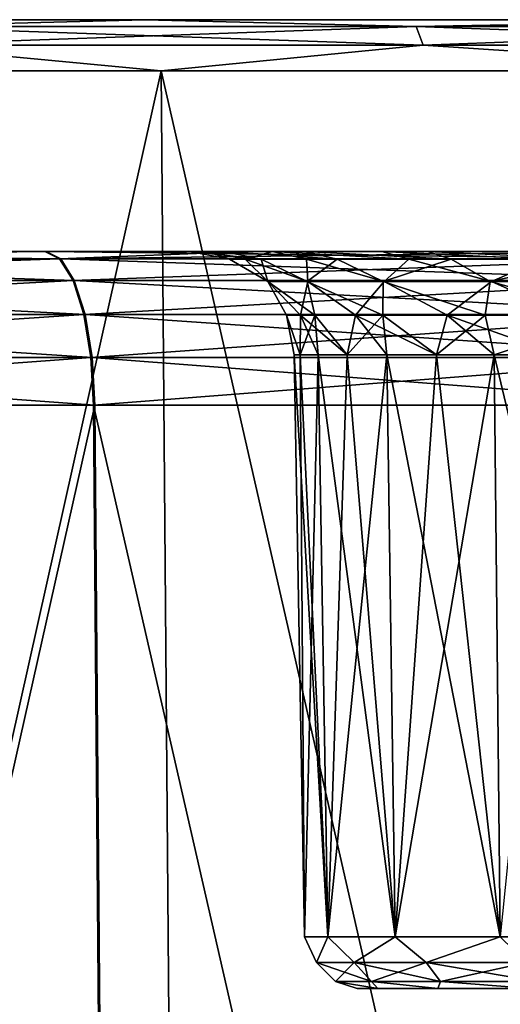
# Model space of a CAD drawing. Header units: millimetres. Extents: x -141 to 250, y -45 to 55.
# Tile 113 of 170: x 106.79 to 111.35, y 45.65 to 55. Entities that reach past the tile are written whole.
import ezdxf

# ---------------------------------------------------------------- set-up
doc = ezdxf.new("R2010")
doc.units = ezdxf.units.MM
doc.header["$LTSCALE"] = 52.148148
for name, color, linetype in [('138', 7, 'CONTINUOUS'), ('176', 7, 'CONTINUOUS'), ('179', 7, 'CONTINUOUS'), ('280', 7, 'CONTINUOUS'), ('282', 7, 'CONTINUOUS'), ('288', 7, 'CONTINUOUS'), ('290', 7, 'CONTINUOUS'), ('291', 7, 'CONTINUOUS'), ('292', 7, 'CONTINUOUS'), ('3', 7, 'CONTINUOUS'), ('38', 7, 'CONTINUOUS'), ('7', 7, 'CONTINUOUS')]:
    doc.layers.add(name, color=color, linetype=linetype)

msp = doc.modelspace()

# ---------------------------------------------------------------- linework, layer by layer
at = {"layer": '138', "linetype": 'Continuous'}
for points in [[(101.422, 24.2607, -40.8529), (107.7067, 24.2607, -39.3541), (101.3119, 51.3393, -40.1524), (101.422, 24.2607, -40.8529)], [(101.3119, 51.3393, -40.1524), (107.7067, 24.2607, -39.3541), (107.4888, 51.3393, -38.6793), (101.3119, 51.3393, -40.1524)], [(107.5009, 51.3393, 38.6754), (101.4348, 24.2607, 40.8509), (101.3245, 51.3393, 40.1505), (107.5009, 51.3393, 38.6754)], [(107.719, 24.2607, 39.3501), (101.4348, 24.2607, 40.8509), (107.5009, 51.3393, 38.6754), (107.719, 24.2607, 39.3501)], [(107.7067, 24.2607, -39.3541), (113.6812, 24.2607, -36.8946), (107.4888, 51.3393, -38.6793), (107.7067, 24.2607, -39.3541)], [(107.4888, 51.3393, -38.6793), (113.6812, 24.2607, -36.8946), (113.3609, 51.3393, -36.262), (107.4888, 51.3393, -38.6793)], [(113.3723, 51.3393, 36.2563), (107.719, 24.2607, 39.3501), (107.5009, 51.3393, 38.6754), (113.3723, 51.3393, 36.2563)], [(113.6928, 24.2607, 36.8888), (107.719, 24.2607, 39.3501), (113.3723, 51.3393, 36.2563), (113.6928, 24.2607, 36.8888)]]:
    msp.add_3dface(points, dxfattribs=at)
at = {"layer": '176', "linetype": 'Continuous'}
for points in [[(107.0281, 52.8, -37.2523), (102.0949, 52.8, -38.4977), (101.1499, 52.729, -39.1217), (107.0281, 52.8, -37.2523)], [(107.0281, 52.8, -37.2523), (101.1499, 52.729, -39.1217), (107.1682, 52.729, -37.6863), (107.0281, 52.8, -37.2523)], [(108.9549, 52.8, -36.5742), (107.0281, 52.8, -37.2523), (107.1682, 52.729, -37.6863), (108.9549, 52.8, -36.5742)], [(112.6836, 52.8, -34.9243), (108.9549, 52.8, -36.5742), (107.1682, 52.729, -37.6863), (112.6836, 52.8, -34.9243)], [(112.8896, 52.729, -35.3311), (112.6836, 52.8, -34.9243), (107.1682, 52.729, -37.6863), (112.8896, 52.729, -35.3311)], [(101.1499, 52.729, -39.1217), (101.214, 52.5227, -39.5295), (107.1682, 52.729, -37.6863), (101.1499, 52.729, -39.1217)], [(107.1682, 52.729, -37.6863), (101.214, 52.5227, -39.5295), (107.2951, 52.5227, -38.0792), (107.1682, 52.729, -37.6863)], [(112.8896, 52.729, -35.3311), (107.1682, 52.729, -37.6863), (107.2951, 52.5227, -38.0792), (112.8896, 52.729, -35.3311)], [(113.0761, 52.5227, -35.6995), (112.8896, 52.729, -35.3311), (107.2951, 52.5227, -38.0792), (113.0761, 52.5227, -35.6995)], [(101.214, 52.5227, -39.5295), (101.2654, 52.2006, -39.8561), (107.2951, 52.5227, -38.0792), (101.214, 52.5227, -39.5295)], [(107.2951, 52.5227, -38.0792), (101.2654, 52.2006, -39.8561), (107.3967, 52.2006, -38.3938), (107.2951, 52.5227, -38.0792)], [(113.0761, 52.5227, -35.6995), (107.2951, 52.5227, -38.0792), (107.3967, 52.2006, -38.3938), (113.0761, 52.5227, -35.6995)], [(113.2254, 52.2006, -35.9944), (113.0761, 52.5227, -35.6995), (107.3967, 52.2006, -38.3938), (113.2254, 52.2006, -35.9944)], [(101.2654, 52.2006, -39.8561), (101.2991, 51.7933, -40.0705), (107.3967, 52.2006, -38.3938), (101.2654, 52.2006, -39.8561)], [(107.3967, 52.2006, -38.3938), (101.2991, 51.7933, -40.0705), (107.4634, 51.7933, -38.6004), (107.3967, 52.2006, -38.3938)], [(113.2254, 52.2006, -35.9944), (107.3967, 52.2006, -38.3938), (107.4634, 51.7933, -38.6004), (113.2254, 52.2006, -35.9944)], [(113.3235, 51.7933, -36.188), (113.2254, 52.2006, -35.9944), (107.4634, 51.7933, -38.6004), (113.3235, 51.7933, -36.188)], [(101.2991, 51.7933, -40.0705), (101.3119, 51.3393, -40.1524), (107.4634, 51.7933, -38.6004), (101.2991, 51.7933, -40.0705)], [(101.3119, 51.3393, -40.1524), (107.4888, 51.3393, -38.6793), (107.4634, 51.7933, -38.6004), (101.3119, 51.3393, -40.1524)], [(107.4888, 51.3393, -38.6793), (113.3235, 51.7933, -36.188), (107.4634, 51.7933, -38.6004), (107.4888, 51.3393, -38.6793)], [(107.4888, 51.3393, -38.6793), (113.3609, 51.3393, -36.262), (113.3235, 51.7933, -36.188), (107.4888, 51.3393, -38.6793)]]:
    msp.add_3dface(points, dxfattribs=at)
at = {"layer": '179', "linetype": 'Continuous'}
for points in [[(101.0912, 52.8, 38.6692), (107.18, 52.729, 37.6825), (101.1621, 52.729, 39.1197), (101.0912, 52.8, 38.6692)], [(101.0912, 52.8, 38.6692), (107.0398, 52.8, 37.2486), (107.18, 52.729, 37.6825), (101.0912, 52.8, 38.6692)], [(107.0398, 52.8, 37.2486), (112.9006, 52.729, 35.3255), (107.18, 52.729, 37.6825), (107.0398, 52.8, 37.2486)], [(107.0398, 52.8, 37.2486), (112.6945, 52.8, 34.9187), (112.9006, 52.729, 35.3255), (107.0398, 52.8, 37.2486)], [(107.18, 52.729, 37.6825), (107.307, 52.5227, 38.0754), (101.1621, 52.729, 39.1197), (107.18, 52.729, 37.6825)], [(101.1621, 52.729, 39.1197), (107.307, 52.5227, 38.0754), (101.2264, 52.5227, 39.5276), (101.1621, 52.729, 39.1197)], [(107.18, 52.729, 37.6825), (113.0872, 52.5227, 35.6938), (107.307, 52.5227, 38.0754), (107.18, 52.729, 37.6825)], [(112.9006, 52.729, 35.3255), (113.0872, 52.5227, 35.6938), (107.18, 52.729, 37.6825), (112.9006, 52.729, 35.3255)], [(107.307, 52.5227, 38.0754), (107.4087, 52.2006, 38.39), (101.2264, 52.5227, 39.5276), (107.307, 52.5227, 38.0754)], [(101.2264, 52.5227, 39.5276), (107.4087, 52.2006, 38.39), (101.2778, 52.2006, 39.8541), (101.2264, 52.5227, 39.5276)], [(107.307, 52.5227, 38.0754), (113.2367, 52.2006, 35.9887), (107.4087, 52.2006, 38.39), (107.307, 52.5227, 38.0754)], [(113.0872, 52.5227, 35.6938), (113.2367, 52.2006, 35.9887), (107.307, 52.5227, 38.0754), (113.0872, 52.5227, 35.6938)], [(101.2778, 52.2006, 39.8541), (107.4754, 51.7933, 38.5965), (101.3116, 51.7933, 40.0685), (101.2778, 52.2006, 39.8541)], [(107.4087, 52.2006, 38.39), (107.4754, 51.7933, 38.5965), (101.2778, 52.2006, 39.8541), (107.4087, 52.2006, 38.39)], [(113.2367, 52.2006, 35.9887), (113.3348, 51.7933, 36.1823), (107.4087, 52.2006, 38.39), (113.2367, 52.2006, 35.9887)], [(107.4087, 52.2006, 38.39), (113.3348, 51.7933, 36.1823), (107.4754, 51.7933, 38.5965), (107.4087, 52.2006, 38.39)], [(107.4754, 51.7933, 38.5965), (107.5009, 51.3393, 38.6754), (101.3116, 51.7933, 40.0685), (107.4754, 51.7933, 38.5965)], [(107.5009, 51.3393, 38.6754), (101.3245, 51.3393, 40.1505), (101.3116, 51.7933, 40.0685), (107.5009, 51.3393, 38.6754)], [(113.3348, 51.7933, 36.1823), (113.3723, 51.3393, 36.2563), (107.4754, 51.7933, 38.5965), (113.3348, 51.7933, 36.1823)], [(113.3723, 51.3393, 36.2563), (107.5009, 51.3393, 38.6754), (107.4754, 51.7933, 38.5965), (113.3723, 51.3393, 36.2563)]]:
    msp.add_3dface(points, dxfattribs=at)
at = {"layer": '280', "linetype": 'Continuous'}
for points in [[(107.9775, 55, 40.1713), (101.5687, 55, 41.7013), (105.5042, 54.9353, 41.1417), (107.9775, 55, 40.1713)], [(110.5511, 54.9353, 39.5113), (107.9775, 55, 40.1713), (105.5042, 54.9353, 41.1417), (110.5511, 54.9353, 39.5113)], [(114.0702, 55, 37.6626), (107.9775, 55, 40.1713), (110.5511, 54.9353, 39.5113), (114.0702, 55, 37.6626)], [(115.3554, 54.9353, 37.2644), (114.0702, 55, 37.6626), (110.5511, 54.9353, 39.5113), (115.3554, 54.9353, 37.2644)], [(110.5511, 54.9353, 39.5113), (105.5042, 54.9353, 41.1417), (110.618, 54.7575, 39.6812), (110.5511, 54.9353, 39.5113)], [(110.618, 54.7575, 39.6812), (105.5042, 54.9353, 41.1417), (105.5494, 54.7575, 41.3186), (110.618, 54.7575, 39.6812)], [(115.3554, 54.9353, 37.2644), (110.5511, 54.9353, 39.5113), (115.4429, 54.7575, 37.4246), (115.3554, 54.9353, 37.2644)], [(115.4429, 54.7575, 37.4246), (110.5511, 54.9353, 39.5113), (110.618, 54.7575, 39.6812), (115.4429, 54.7575, 37.4246)], [(101.6465, 54.5131, 42.195), (108.1312, 54.5131, 40.6469), (105.5494, 54.7575, 41.3186), (101.6465, 54.5131, 42.195)], [(108.1312, 54.5131, 40.6469), (110.618, 54.7575, 39.6812), (105.5494, 54.7575, 41.3186), (108.1312, 54.5131, 40.6469)], [(108.1312, 54.5131, 40.6469), (114.2959, 54.5131, 38.1086), (110.618, 54.7575, 39.6812), (108.1312, 54.5131, 40.6469)], [(114.2959, 54.5131, 38.1086), (115.4429, 54.7575, 37.4246), (110.618, 54.7575, 39.6812), (114.2959, 54.5131, 38.1086)]]:
    msp.add_3dface(points, dxfattribs=at)
at = {"layer": '282', "linetype": 'Continuous'}
for points in [[(101.5687, 55, -41.7013), (107.9775, 55, -40.1713), (105.5042, 54.9353, -41.1417), (101.5687, 55, -41.7013)], [(105.5042, 54.9353, -41.1417), (107.9775, 55, -40.1713), (110.5511, 54.9353, -39.5113), (105.5042, 54.9353, -41.1417)], [(107.9775, 55, -40.1713), (114.0702, 55, -37.6626), (110.5511, 54.9353, -39.5113), (107.9775, 55, -40.1713)], [(110.5511, 54.9353, -39.5113), (114.0702, 55, -37.6626), (115.3554, 54.9353, -37.2644), (110.5511, 54.9353, -39.5113)], [(105.5042, 54.9353, -41.1417), (110.5511, 54.9353, -39.5113), (105.5494, 54.7575, -41.3186), (105.5042, 54.9353, -41.1417)], [(105.5494, 54.7575, -41.3186), (110.5511, 54.9353, -39.5113), (110.618, 54.7575, -39.6812), (105.5494, 54.7575, -41.3186)], [(110.5511, 54.9353, -39.5113), (115.3554, 54.9353, -37.2644), (110.618, 54.7575, -39.6812), (110.5511, 54.9353, -39.5113)], [(110.618, 54.7575, -39.6812), (115.3554, 54.9353, -37.2644), (115.4429, 54.7575, -37.4246), (110.618, 54.7575, -39.6812)], [(108.1312, 54.5131, -40.6469), (101.6465, 54.5131, -42.195), (105.5494, 54.7575, -41.3186), (108.1312, 54.5131, -40.6469)], [(108.1312, 54.5131, -40.6469), (105.5494, 54.7575, -41.3186), (110.618, 54.7575, -39.6812), (108.1312, 54.5131, -40.6469)], [(114.2959, 54.5131, -38.1086), (108.1312, 54.5131, -40.6469), (110.618, 54.7575, -39.6812), (114.2959, 54.5131, -38.1086)], [(114.2959, 54.5131, -38.1086), (110.618, 54.7575, -39.6812), (115.4429, 54.7575, -37.4246), (114.2959, 54.5131, -38.1086)]]:
    msp.add_3dface(points, dxfattribs=at)
at = {"layer": '288', "linetype": 'Continuous'}
for points in [[(109.9913, 45.8, -28), (110.1876, 45.8, -29.2388), (110.1876, 45.8, -26.7612), (109.9913, 45.8, -28)], [(110.1876, 45.8, -26.7612), (110.757, 45.8, -30.3563), (110.757, 45.8, -25.6437), (110.1876, 45.8, -26.7612)], [(110.1876, 45.8, -29.2388), (110.757, 45.8, -30.3563), (110.1876, 45.8, -26.7612), (110.1876, 45.8, -29.2388)], [(110.757, 45.8, -25.6437), (111.6438, 45.8, -31.2431), (111.6438, 45.8, -24.7569), (110.757, 45.8, -25.6437)], [(110.757, 45.8, -30.3563), (111.6438, 45.8, -31.2431), (110.757, 45.8, -25.6437), (110.757, 45.8, -30.3563)]]:
    msp.add_3dface(points, dxfattribs=at)
at = {"layer": '290', "linetype": 'Continuous'}
for points in [[(109.4517, 51.8175, -28.7204), (109.4914, 46.2913, -28), (109.395, 51.8175, -28), (109.4517, 51.8175, -28.7204)], [(109.4914, 46.2913, -28), (109.7121, 46.2913, -26.6068), (109.395, 51.8175, -28), (109.4914, 46.2913, -28)], [(109.395, 51.8175, -28), (109.7121, 46.2913, -26.6068), (109.4517, 51.8175, -27.2796), (109.395, 51.8175, -28)], [(109.6204, 51.8175, -29.423), (109.4914, 46.2913, -28), (109.4517, 51.8175, -28.7204), (109.6204, 51.8175, -29.423)], [(109.4517, 51.8175, -27.2796), (109.7121, 46.2913, -26.6068), (109.6204, 51.8175, -26.577), (109.4517, 51.8175, -27.2796)], [(109.7121, 46.2913, -29.3932), (109.4914, 46.2913, -28), (109.6204, 51.8175, -29.423), (109.7121, 46.2913, -29.3932)], [(109.8969, 51.8175, -30.0906), (109.7121, 46.2913, -29.3932), (109.6204, 51.8175, -29.423), (109.8969, 51.8175, -30.0906)], [(109.7121, 46.2913, -26.6068), (110.3525, 46.2913, -25.3499), (109.6204, 51.8175, -26.577), (109.7121, 46.2913, -26.6068)], [(109.6204, 51.8175, -26.577), (110.3525, 46.2913, -25.3499), (109.8969, 51.8175, -25.9094), (109.6204, 51.8175, -26.577)], [(110.3525, 46.2913, -30.6501), (109.7121, 46.2913, -29.3932), (110.2744, 51.8175, -30.7068), (110.3525, 46.2913, -30.6501)], [(110.2744, 51.8175, -30.7068), (109.7121, 46.2913, -29.3932), (109.8969, 51.8175, -30.0906), (110.2744, 51.8175, -30.7068)], [(109.8969, 51.8175, -25.9094), (110.3525, 46.2913, -25.3499), (110.2744, 51.8175, -25.2932), (109.8969, 51.8175, -25.9094)], [(110.7437, 51.8175, -31.2563), (110.3525, 46.2913, -30.6501), (110.2744, 51.8175, -30.7068), (110.7437, 51.8175, -31.2563)], [(110.3525, 46.2913, -25.3499), (111.3499, 46.2913, -24.3525), (110.2744, 51.8175, -25.2932), (110.3525, 46.2913, -25.3499)], [(110.2744, 51.8175, -25.2932), (111.3499, 46.2913, -24.3525), (110.7437, 51.8175, -24.7437), (110.2744, 51.8175, -25.2932)], [(111.3499, 46.2913, -31.6475), (110.3525, 46.2913, -30.6501), (111.2932, 51.8175, -31.7256), (111.3499, 46.2913, -31.6475)], [(111.2932, 51.8175, -31.7256), (110.3525, 46.2913, -30.6501), (110.7437, 51.8175, -31.2563), (111.2932, 51.8175, -31.7256)], [(110.7437, 51.8175, -24.7437), (111.3499, 46.2913, -24.3525), (111.2932, 51.8175, -24.2744), (110.7437, 51.8175, -24.7437)], [(111.9094, 51.8175, -32.1031), (111.3499, 46.2913, -31.6475), (111.2932, 51.8175, -31.7256), (111.9094, 51.8175, -32.1031)], [(111.3499, 46.2913, -24.3525), (112.6068, 46.2913, -23.7121), (111.2932, 51.8175, -24.2744), (111.3499, 46.2913, -24.3525)], [(111.2932, 51.8175, -24.2744), (112.6068, 46.2913, -23.7121), (111.9094, 51.8175, -23.8969), (111.2932, 51.8175, -24.2744)]]:
    msp.add_3dface(points, dxfattribs=at)
at = {"layer": '291', "linetype": 'Continuous'}
for points in [[(108.7796, 52.7258, -28.2609), (108.4021, 52.8, -28.2798), (109.0793, 52.7258, -29.763), (108.7796, 52.7258, -28.2609)], [(108.4021, 52.8, -28.2798), (108.7236, 52.8, -29.8905), (109.0793, 52.7258, -29.763), (108.4021, 52.8, -28.2798)], [(108.5614, 52.8, -26.6451), (108.4021, 52.8, -28.2798), (108.7796, 52.7258, -28.2609), (108.5614, 52.8, -26.6451)], [(108.9281, 52.7258, -26.7364), (108.5614, 52.8, -26.6451), (108.7796, 52.7258, -28.2609), (108.9281, 52.7258, -26.7364)], [(109.1877, 52.8, -25.1267), (108.5614, 52.8, -26.6451), (108.9281, 52.7258, -26.7364), (109.1877, 52.8, -25.1267)], [(109.0793, 52.7258, -29.763), (108.7236, 52.8, -29.8905), (109.8017, 52.7258, -31.1137), (109.0793, 52.7258, -29.763)], [(108.7236, 52.8, -29.8905), (109.4982, 52.8, -31.3389), (109.8017, 52.7258, -31.1137), (108.7236, 52.8, -29.8905)], [(109.5122, 52.7258, -25.3204), (109.1877, 52.8, -25.1267), (108.9281, 52.7258, -26.7364), (109.5122, 52.7258, -25.3204)], [(110.4816, 52.7258, -24.1345), (109.1877, 52.8, -25.1267), (109.5122, 52.7258, -25.3204), (110.4816, 52.7258, -24.1345)], [(110.2272, 52.8, -23.855), (109.1877, 52.8, -25.1267), (110.4816, 52.7258, -24.1345), (110.2272, 52.8, -23.855)], [(109.8017, 52.7258, -31.1137), (109.4982, 52.8, -31.3389), (110.8845, 52.7258, -32.197), (109.8017, 52.7258, -31.1137)], [(109.4982, 52.8, -31.3389), (110.6593, 52.8, -32.5005), (110.8845, 52.7258, -32.197), (109.4982, 52.8, -31.3389)], [(111.7532, 52.7258, -23.2806), (110.2272, 52.8, -23.855), (110.4816, 52.7258, -24.1345), (111.7532, 52.7258, -23.2806)], [(111.5908, 52.8, -22.9393), (110.2272, 52.8, -23.855), (111.7532, 52.7258, -23.2806), (111.5908, 52.8, -22.9393)], [(110.8845, 52.7258, -32.197), (110.6593, 52.8, -32.5005), (112.2349, 52.7258, -32.9199), (110.8845, 52.7258, -32.197)], [(110.6593, 52.8, -32.5005), (112.1074, 52.8, -33.2757), (112.2349, 52.7258, -32.9199), (110.6593, 52.8, -32.5005)], [(108.9281, 52.7258, -26.7364), (108.7796, 52.7258, -28.2609), (109.1446, 52.5135, -27.3097), (108.9281, 52.7258, -26.7364)], [(108.7796, 52.7258, -28.2609), (109.0793, 52.7258, -29.763), (109.1425, 52.5135, -28.6754), (108.7796, 52.7258, -28.2609)], [(109.1446, 52.5135, -27.3097), (108.7796, 52.7258, -28.2609), (109.1425, 52.5135, -28.6754), (109.1446, 52.5135, -27.3097)], [(109.5232, 52.5135, -25.9974), (108.9281, 52.7258, -26.7364), (109.1446, 52.5135, -27.3097), (109.5232, 52.5135, -25.9974)], [(109.5122, 52.7258, -25.3204), (108.9281, 52.7258, -26.7364), (109.5232, 52.5135, -25.9974), (109.5122, 52.7258, -25.3204)], [(109.0793, 52.7258, -29.763), (109.8017, 52.7258, -31.1137), (109.5171, 52.5135, -29.9888), (109.0793, 52.7258, -29.763)], [(109.1425, 52.5135, -28.6754), (109.0793, 52.7258, -29.763), (109.5171, 52.5135, -29.9888), (109.1425, 52.5135, -28.6754)], [(110.2491, 52.5135, -24.8405), (109.5122, 52.7258, -25.3204), (109.5232, 52.5135, -25.9974), (110.2491, 52.5135, -24.8405)], [(110.4816, 52.7258, -24.1345), (109.5122, 52.7258, -25.3204), (110.2491, 52.5135, -24.8405), (110.4816, 52.7258, -24.1345)], [(109.5171, 52.5135, -29.9888), (109.8017, 52.7258, -31.1137), (110.2394, 52.5135, -31.148), (109.5171, 52.5135, -29.9888)], [(109.8017, 52.7258, -31.1137), (110.8845, 52.7258, -32.197), (110.2394, 52.5135, -31.148), (109.8017, 52.7258, -31.1137)], [(110.2394, 52.5135, -31.148), (110.8845, 52.7258, -32.197), (111.2534, 52.5135, -32.063), (110.2394, 52.5135, -31.148)], [(111.2659, 52.5135, -23.9286), (110.4816, 52.7258, -24.1345), (110.2491, 52.5135, -24.8405), (111.2659, 52.5135, -23.9286)], [(111.7532, 52.7258, -23.2806), (110.4816, 52.7258, -24.1345), (111.2659, 52.5135, -23.9286), (111.7532, 52.7258, -23.2806)], [(110.8845, 52.7258, -32.197), (112.2349, 52.7258, -32.9199), (111.2534, 52.5135, -32.063), (110.8845, 52.7258, -32.197)], [(111.2534, 52.5135, -32.063), (112.2349, 52.7258, -32.9199), (112.4804, 52.5135, -32.6629), (111.2534, 52.5135, -32.063)], [(112.4947, 52.5135, -23.3325), (111.7532, 52.7258, -23.2806), (111.2659, 52.5135, -23.9286), (112.4947, 52.5135, -23.3325)], [(109.3197, 52.1947, -28.2339), (109.1446, 52.5135, -27.3097), (109.1425, 52.5135, -28.6754), (109.3197, 52.1947, -28.2339)], [(109.5885, 52.1947, -29.5806), (109.1425, 52.5135, -28.6754), (109.5171, 52.5135, -29.9888), (109.5885, 52.1947, -29.5806)], [(109.5885, 52.1947, -29.5806), (109.3197, 52.1947, -28.2339), (109.1425, 52.5135, -28.6754), (109.5885, 52.1947, -29.5806)], [(109.3197, 52.1947, -28.2339), (109.4529, 52.1947, -26.8671), (109.1446, 52.5135, -27.3097), (109.3197, 52.1947, -28.2339)], [(109.4529, 52.1947, -26.8671), (109.5232, 52.5135, -25.9974), (109.1446, 52.5135, -27.3097), (109.4529, 52.1947, -26.8671)], [(109.4529, 52.1947, -26.8671), (109.9765, 52.1947, -25.5977), (109.5232, 52.5135, -25.9974), (109.4529, 52.1947, -26.8671)], [(110.2361, 52.1947, -30.7915), (109.5885, 52.1947, -29.5806), (109.5171, 52.5135, -29.9888), (110.2361, 52.1947, -30.7915)], [(110.2361, 52.1947, -30.7915), (109.5171, 52.5135, -29.9888), (110.2394, 52.5135, -31.148), (110.2361, 52.1947, -30.7915)], [(109.9765, 52.1947, -25.5977), (110.2491, 52.5135, -24.8405), (109.5232, 52.5135, -25.9974), (109.9765, 52.1947, -25.5977)], [(109.9765, 52.1947, -25.5977), (110.8457, 52.1947, -24.5345), (110.2491, 52.5135, -24.8405), (109.9765, 52.1947, -25.5977)], [(111.2069, 52.1947, -31.7627), (110.2361, 52.1947, -30.7915), (110.2394, 52.5135, -31.148), (111.2069, 52.1947, -31.7627)], [(111.2069, 52.1947, -31.7627), (110.2394, 52.5135, -31.148), (111.2534, 52.5135, -32.063), (111.2069, 52.1947, -31.7627)], [(110.8457, 52.1947, -24.5345), (111.2659, 52.5135, -23.9286), (110.2491, 52.5135, -24.8405), (110.8457, 52.1947, -24.5345)], [(110.8457, 52.1947, -24.5345), (111.9857, 52.1947, -23.7689), (111.2659, 52.5135, -23.9286), (110.8457, 52.1947, -24.5345)], [(112.4176, 52.1947, -32.4108), (111.2069, 52.1947, -31.7627), (111.2534, 52.5135, -32.063), (112.4176, 52.1947, -32.4108)], [(112.4176, 52.1947, -32.4108), (111.2534, 52.5135, -32.063), (112.4804, 52.5135, -32.6629), (112.4176, 52.1947, -32.4108)], [(111.9857, 52.1947, -23.7689), (112.4947, 52.5135, -23.3325), (111.2659, 52.5135, -23.9286), (111.9857, 52.1947, -23.7689)], [(109.4517, 51.8175, -28.7204), (109.395, 51.8175, -28), (109.3197, 52.1947, -28.2339), (109.4517, 51.8175, -28.7204)], [(109.5885, 52.1947, -29.5806), (109.4517, 51.8175, -28.7204), (109.3197, 52.1947, -28.2339), (109.5885, 52.1947, -29.5806)], [(109.395, 51.8175, -28), (109.4517, 51.8175, -27.2796), (109.3197, 52.1947, -28.2339), (109.395, 51.8175, -28)], [(109.3197, 52.1947, -28.2339), (109.4517, 51.8175, -27.2796), (109.4529, 52.1947, -26.8671), (109.3197, 52.1947, -28.2339)], [(109.6204, 51.8175, -29.423), (109.4517, 51.8175, -28.7204), (109.5885, 52.1947, -29.5806), (109.6204, 51.8175, -29.423)], [(109.4517, 51.8175, -27.2796), (109.6204, 51.8175, -26.577), (109.4529, 52.1947, -26.8671), (109.4517, 51.8175, -27.2796)], [(109.6204, 51.8175, -26.577), (109.8969, 51.8175, -25.9094), (109.4529, 52.1947, -26.8671), (109.6204, 51.8175, -26.577)], [(109.4529, 52.1947, -26.8671), (109.8969, 51.8175, -25.9094), (109.9765, 52.1947, -25.5977), (109.4529, 52.1947, -26.8671)], [(109.8969, 51.8175, -30.0906), (109.6204, 51.8175, -29.423), (109.5885, 52.1947, -29.5806), (109.8969, 51.8175, -30.0906)], [(110.2361, 52.1947, -30.7915), (109.8969, 51.8175, -30.0906), (109.5885, 52.1947, -29.5806), (110.2361, 52.1947, -30.7915)], [(110.2744, 51.8175, -30.7068), (109.8969, 51.8175, -30.0906), (110.2361, 52.1947, -30.7915), (110.2744, 51.8175, -30.7068)], [(109.8969, 51.8175, -25.9094), (110.2744, 51.8175, -25.2932), (109.9765, 52.1947, -25.5977), (109.8969, 51.8175, -25.9094)], [(109.9765, 52.1947, -25.5977), (110.7437, 51.8175, -24.7437), (110.8457, 52.1947, -24.5345), (109.9765, 52.1947, -25.5977)], [(110.2744, 51.8175, -25.2932), (110.7437, 51.8175, -24.7437), (109.9765, 52.1947, -25.5977), (110.2744, 51.8175, -25.2932)], [(110.7437, 51.8175, -31.2563), (110.2744, 51.8175, -30.7068), (110.2361, 52.1947, -30.7915), (110.7437, 51.8175, -31.2563)], [(111.2069, 52.1947, -31.7627), (110.7437, 51.8175, -31.2563), (110.2361, 52.1947, -30.7915), (111.2069, 52.1947, -31.7627)], [(111.2932, 51.8175, -31.7256), (110.7437, 51.8175, -31.2563), (111.2069, 52.1947, -31.7627), (111.2932, 51.8175, -31.7256)], [(110.7437, 51.8175, -24.7437), (111.2932, 51.8175, -24.2744), (110.8457, 52.1947, -24.5345), (110.7437, 51.8175, -24.7437)], [(111.2932, 51.8175, -24.2744), (111.9094, 51.8175, -23.8969), (110.8457, 52.1947, -24.5345), (111.2932, 51.8175, -24.2744)], [(110.8457, 52.1947, -24.5345), (111.9094, 51.8175, -23.8969), (111.9857, 52.1947, -23.7689), (110.8457, 52.1947, -24.5345)], [(112.4176, 52.1947, -32.4108), (111.2932, 51.8175, -31.7256), (111.2069, 52.1947, -31.7627), (112.4176, 52.1947, -32.4108)], [(111.9094, 51.8175, -32.1031), (111.2932, 51.8175, -31.7256), (112.4176, 52.1947, -32.4108), (111.9094, 51.8175, -32.1031)]]:
    msp.add_3dface(points, dxfattribs=at)
at = {"layer": '292', "linetype": 'Continuous'}
for points in [[(109.4914, 46.2913, -28), (109.6065, 46.045, -28.6317), (109.6065, 46.045, -27.3683), (109.4914, 46.2913, -28)], [(109.4914, 46.2913, -28), (109.7121, 46.2913, -29.3932), (109.6065, 46.045, -28.6317), (109.4914, 46.2913, -28)], [(109.7121, 46.2913, -26.6068), (109.4914, 46.2913, -28), (109.6065, 46.045, -27.3683), (109.7121, 46.2913, -26.6068)], [(109.7121, 46.2913, -29.3932), (109.9624, 46.045, -29.8439), (109.6065, 46.045, -28.6317), (109.7121, 46.2913, -29.3932)], [(109.7121, 46.2913, -26.6068), (109.6065, 46.045, -27.3683), (109.9624, 46.045, -26.1561), (109.7121, 46.2913, -26.6068)], [(109.7121, 46.2913, -29.3932), (110.3525, 46.2913, -30.6501), (109.9624, 46.045, -29.8439), (109.7121, 46.2913, -29.3932)], [(110.3525, 46.2913, -25.3499), (109.7121, 46.2913, -26.6068), (109.9624, 46.045, -26.1561), (110.3525, 46.2913, -25.3499)], [(110.3525, 46.2913, -30.6501), (110.6454, 46.045, -30.9067), (109.9624, 46.045, -29.8439), (110.3525, 46.2913, -30.6501)], [(110.3525, 46.2913, -25.3499), (109.9624, 46.045, -26.1561), (110.6454, 46.045, -25.0933), (110.3525, 46.2913, -25.3499)], [(110.3525, 46.2913, -30.6501), (111.3499, 46.2913, -31.6475), (110.6454, 46.045, -30.9067), (110.3525, 46.2913, -30.6501)], [(111.3499, 46.2913, -24.3525), (110.3525, 46.2913, -25.3499), (110.6454, 46.045, -25.0933), (111.3499, 46.2913, -24.3525)], [(111.3499, 46.2913, -31.6475), (111.6002, 46.045, -31.7341), (110.6454, 46.045, -30.9067), (111.3499, 46.2913, -31.6475)], [(111.3499, 46.2913, -24.3525), (110.6454, 46.045, -25.0933), (111.6002, 46.045, -24.2659), (111.3499, 46.2913, -24.3525)], [(112.6068, 46.2913, -23.7121), (111.3499, 46.2913, -24.3525), (111.6002, 46.045, -24.2659), (112.6068, 46.2913, -23.7121)], [(109.7874, 45.8654, -28.6057), (109.7874, 45.8654, -27.3943), (109.6065, 46.045, -28.6317), (109.7874, 45.8654, -28.6057)], [(109.9624, 46.045, -29.8439), (109.7874, 45.8654, -28.6057), (109.6065, 46.045, -28.6317), (109.9624, 46.045, -29.8439)], [(109.6065, 46.045, -28.6317), (109.7874, 45.8654, -27.3943), (109.6065, 46.045, -27.3683), (109.6065, 46.045, -28.6317)], [(109.7874, 45.8654, -27.3943), (110.1287, 45.8654, -26.232), (109.6065, 46.045, -27.3683), (109.7874, 45.8654, -27.3943)], [(109.6065, 46.045, -27.3683), (110.1287, 45.8654, -26.232), (109.9624, 46.045, -26.1561), (109.6065, 46.045, -27.3683)], [(110.1287, 45.8654, -29.768), (109.7874, 45.8654, -28.6057), (109.9624, 46.045, -29.8439), (110.1287, 45.8654, -29.768)], [(109.9624, 46.045, -26.1561), (110.7836, 45.8654, -25.213), (110.6454, 46.045, -25.0933), (109.9624, 46.045, -26.1561)], [(110.6454, 46.045, -30.9067), (110.1287, 45.8654, -29.768), (109.9624, 46.045, -29.8439), (110.6454, 46.045, -30.9067)], [(110.1287, 45.8654, -26.232), (110.7836, 45.8654, -25.213), (109.9624, 46.045, -26.1561), (110.1287, 45.8654, -26.232)], [(110.7836, 45.8654, -30.787), (110.1287, 45.8654, -29.768), (110.6454, 46.045, -30.9067), (110.7836, 45.8654, -30.787)], [(111.6002, 46.045, -31.7341), (110.7836, 45.8654, -30.787), (110.6454, 46.045, -30.9067), (111.6002, 46.045, -31.7341)], [(110.6454, 46.045, -25.0933), (111.6991, 45.8654, -24.4197), (111.6002, 46.045, -24.2659), (110.6454, 46.045, -25.0933)], [(110.7836, 45.8654, -25.213), (111.6991, 45.8654, -24.4197), (110.6454, 46.045, -25.0933), (110.7836, 45.8654, -25.213)], [(111.6991, 45.8654, -31.5803), (110.7836, 45.8654, -30.787), (111.6002, 46.045, -31.7341), (111.6991, 45.8654, -31.5803)], [(110.1876, 45.8, -29.2388), (109.9913, 45.8, -28), (109.7874, 45.8654, -28.6057), (110.1876, 45.8, -29.2388)], [(110.1287, 45.8654, -29.768), (110.1876, 45.8, -29.2388), (109.7874, 45.8654, -28.6057), (110.1287, 45.8654, -29.768)], [(109.9913, 45.8, -28), (110.1876, 45.8, -26.7612), (109.7874, 45.8654, -27.3943), (109.9913, 45.8, -28)], [(109.7874, 45.8654, -28.6057), (109.9913, 45.8, -28), (109.7874, 45.8654, -27.3943), (109.7874, 45.8654, -28.6057)], [(109.7874, 45.8654, -27.3943), (110.1876, 45.8, -26.7612), (110.1287, 45.8654, -26.232), (109.7874, 45.8654, -27.3943)], [(110.757, 45.8, -30.3563), (110.1876, 45.8, -29.2388), (110.1287, 45.8654, -29.768), (110.757, 45.8, -30.3563)], [(110.7836, 45.8654, -30.787), (110.757, 45.8, -30.3563), (110.1287, 45.8654, -29.768), (110.7836, 45.8654, -30.787)], [(110.1287, 45.8654, -26.232), (110.757, 45.8, -25.6437), (110.7836, 45.8654, -25.213), (110.1287, 45.8654, -26.232)], [(110.1876, 45.8, -26.7612), (110.757, 45.8, -25.6437), (110.1287, 45.8654, -26.232), (110.1876, 45.8, -26.7612)], [(110.757, 45.8, -25.6437), (111.6438, 45.8, -24.7569), (110.7836, 45.8654, -25.213), (110.757, 45.8, -25.6437)], [(111.6438, 45.8, -31.2431), (110.757, 45.8, -30.3563), (110.7836, 45.8654, -30.787), (111.6438, 45.8, -31.2431)], [(110.7836, 45.8654, -25.213), (111.6438, 45.8, -24.7569), (111.6991, 45.8654, -24.4197), (110.7836, 45.8654, -25.213)], [(111.6991, 45.8654, -31.5803), (111.6438, 45.8, -31.2431), (110.7836, 45.8654, -30.787), (111.6991, 45.8654, -31.5803)]]:
    msp.add_3dface(points, dxfattribs=at)
at = {"layer": '3', "linetype": 'Continuous'}
for points in [[(101.5687, 55, 41.7013), (107.9775, 55, 40.1713), (101.5687, 55, -41.7013), (101.5687, 55, 41.7013)], [(101.5687, 55, -41.7013), (107.9775, 55, 40.1713), (107.9775, 55, -40.1713), (101.5687, 55, -41.7013)], [(107.9775, 55, -40.1713), (114.0702, 55, 37.6626), (114.0702, 55, -37.6626), (107.9775, 55, -40.1713)], [(107.9775, 55, 40.1713), (114.0702, 55, 37.6626), (107.9775, 55, -40.1713), (107.9775, 55, 40.1713)]]:
    msp.add_3dface(points, dxfattribs=at)
at = {"layer": '38', "linetype": 'Continuous'}
for points in [[(108.1312, 54.5131, 40.6469), (101.6465, 54.5131, 42.195), (108.3609, 25.9738, 41.358), (108.1312, 54.5131, 40.6469)], [(101.6465, 54.5131, -42.195), (108.1312, 54.5131, -40.6469), (101.7628, 25.9738, -42.9333), (101.6465, 54.5131, -42.195)], [(108.3609, 25.9738, 41.358), (101.6465, 54.5131, 42.195), (101.7628, 25.9738, 42.9333), (108.3609, 25.9738, 41.358)], [(101.7628, 25.9738, -42.9333), (108.1312, 54.5131, -40.6469), (108.3609, 25.9738, -41.358), (101.7628, 25.9738, -42.9333)], [(114.6335, 25.9738, 38.7753), (108.1312, 54.5131, 40.6469), (108.3609, 25.9738, 41.358), (114.6335, 25.9738, 38.7753)], [(114.2959, 54.5131, 38.1086), (108.1312, 54.5131, 40.6469), (114.6335, 25.9738, 38.7753), (114.2959, 54.5131, 38.1086)], [(108.1312, 54.5131, -40.6469), (114.2959, 54.5131, -38.1086), (108.3609, 25.9738, -41.358), (108.1312, 54.5131, -40.6469)], [(108.3609, 25.9738, -41.358), (114.2959, 54.5131, -38.1086), (114.6335, 25.9738, -38.7753), (108.3609, 25.9738, -41.358)]]:
    msp.add_3dface(points, dxfattribs=at)
at = {"layer": '7', "linetype": 'Continuous'}
for points in [[(101.0912, 52.8, 38.6692), (107.0281, 52.8, -37.2523), (107.0398, 52.8, 37.2486), (101.0912, 52.8, 38.6692)], [(102.0949, 52.8, -38.4977), (107.0281, 52.8, -37.2523), (101.0912, 52.8, 38.6692), (102.0949, 52.8, -38.4977)], [(107.0398, 52.8, 37.2486), (107.0281, 52.8, -37.2523), (108.4021, 52.8, -28.2798), (107.0398, 52.8, 37.2486)], [(107.0281, 52.8, -37.2523), (108.9549, 52.8, -36.5742), (108.4021, 52.8, -28.2798), (107.0281, 52.8, -37.2523)], [(108.5614, 52.8, -26.6451), (107.0398, 52.8, 37.2486), (108.4021, 52.8, -28.2798), (108.5614, 52.8, -26.6451)], [(111.5908, 52.8, -22.9393), (107.0398, 52.8, 37.2486), (110.2272, 52.8, -23.855), (111.5908, 52.8, -22.9393)], [(112.6945, 52.8, 34.9187), (107.0398, 52.8, 37.2486), (111.5908, 52.8, -22.9393), (112.6945, 52.8, 34.9187)], [(109.1877, 52.8, -25.1267), (107.0398, 52.8, 37.2486), (108.5614, 52.8, -26.6451), (109.1877, 52.8, -25.1267)], [(110.2272, 52.8, -23.855), (107.0398, 52.8, 37.2486), (109.1877, 52.8, -25.1267), (110.2272, 52.8, -23.855)], [(108.4021, 52.8, -28.2798), (108.9549, 52.8, -36.5742), (108.7236, 52.8, -29.8905), (108.4021, 52.8, -28.2798)], [(108.7236, 52.8, -29.8905), (108.9549, 52.8, -36.5742), (109.4982, 52.8, -31.3389), (108.7236, 52.8, -29.8905)], [(108.9549, 52.8, -36.5742), (112.6836, 52.8, -34.9243), (109.4982, 52.8, -31.3389), (108.9549, 52.8, -36.5742)], [(109.4982, 52.8, -31.3389), (112.6836, 52.8, -34.9243), (110.6593, 52.8, -32.5005), (109.4982, 52.8, -31.3389)], [(110.6593, 52.8, -32.5005), (112.6836, 52.8, -34.9243), (112.1074, 52.8, -33.2757), (110.6593, 52.8, -32.5005)]]:
    msp.add_3dface(points, dxfattribs=at)

doc.saveas('drawing.dxf')
